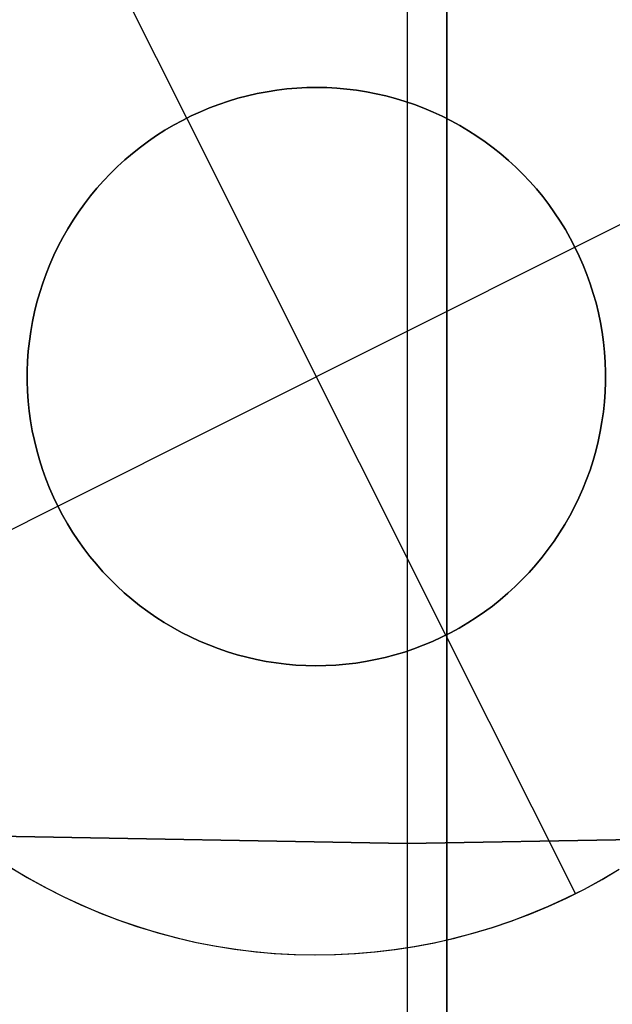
# Model space of a CAD drawing. Header units: millimetres. Extents: x 10871 to 12032, y -2698 to -1680.
# Tile 47 of 183: x 11449.71 to 11452.27, y -2105.01 to -2100.76. Entities that reach past the tile are written whole.
import ezdxf

# ---------------------------------------------------------------- set-up
doc = ezdxf.new("R2010")
doc.units = ezdxf.units.MM
doc.layers.add('1', color=7, linetype='Continuous')
doc.layers.add('color', color=7, linetype='Continuous')

msp = doc.modelspace()

# ---------------------------------------------------------------- linework, layer by layer
at = {"layer": '1', "color": 7, "true_color": 0xffffff}
for p, q in [((11451.5545, -2123.1101, 71.7042), (11451.5545, -1971.4994, 71.7042)), ((11451.5545, -1971.4994, 71.7042), (11451.5545, -2123.1101, 71.7042)), ((11451.5545, -2115.3047, 44.6532), (11451.5545, -2067.3044, 44.6532)), ((11451.5545, -2067.3044, 44.6532), (11451.5545, -2115.3047, 44.6532)), ((11451.5545, -2116.8047, 53.1532), (11451.5545, -2096.8047, 53.1532)), ((11451.5545, -2096.8047, 53.1532), (11451.5545, -2116.8047, 53.1532)), ((11451.5545, -2125.3907, 69.7042), (11451.5545, -2096.8047, 69.7042)), ((11451.5545, -2096.8047, 69.7042), (11451.5545, -2125.3907, 69.7042)), ((11451.3836, -2104.3171, 206.5665), (11449.4158, -2104.2831, 206.5665)), ((11449.4158, -2104.2831, 208.3851), (11451.3836, -2104.3171, 208.3851)), ((11449.4158, -2104.2831, 206.5665), (11451.3836, -2104.3171, 206.5665)), ((11451.3836, -2104.3171, 208.3851), (11449.4158, -2104.2831, 208.3851)), ((11451.3836, -2104.3171, 207.4758), (11449.4158, -2104.2831, 207.4758)), ((11453.3515, -2104.2831, 206.5665), (11451.3836, -2104.3171, 206.5665)), ((11451.3836, -2104.3171, 208.3851), (11453.3515, -2104.2831, 208.3851)), ((11451.3836, -2104.3171, 206.5665), (11453.3515, -2104.2831, 206.5665)), ((11453.3515, -2104.2831, 208.3851), (11451.3836, -2104.3171, 208.3851)), ((11453.3515, -2104.2831, 207.4758), (11451.3836, -2104.3171, 207.4758)), ((11451.3836, -2104.3171, 206.5665), (11451.3836, -2104.3171, 208.3851)), ((11451.3836, -2104.3171, 208.3851), (11451.3836, -2104.3171, 206.5665))]:
    msp.add_line(p, q, dxfattribs=at)
at = {"layer": 'color'}
msp.add_line((11451.3836, -1974.3048, 34.8035), (11451.3836, -2120.3048, 34.8035), dxfattribs=at)
at = {"layer": 'color', "color": 254, "true_color": 0xcad1ee}
for p, q in [((11450.4311, -2101.1818, 11.0035), (11449.8711, -2100.0642, 11.0035)), ((11450.7359, -2101.0756, 16.0035), (11450.7783, -2101.0675, 16.0035)), ((11450.7783, -2101.0675, 11.0035), (11450.7359, -2101.0756, 11.0035)), ((11450.7359, -2101.0756, 13.5035), (11450.7783, -2101.0675, 13.5035)), ((11450.7783, -2101.0675, 16.0035), (11450.821, -2101.0609, 16.0035)), ((11450.821, -2101.0609, 11.0035), (11450.7783, -2101.0675, 11.0035)), ((11450.7783, -2101.0675, 13.5035), (11450.821, -2101.0609, 13.5035)), ((11450.821, -2101.0609, 16.0035), (11450.8638, -2101.0558, 16.0035)), ((11450.8638, -2101.0558, 11.0035), (11450.821, -2101.0609, 11.0035)), ((11450.821, -2101.0609, 13.5035), (11450.8638, -2101.0558, 13.5035)), ((11450.8638, -2101.0558, 16.0035), (11450.9068, -2101.0521, 16.0035)), ((11450.9068, -2101.0521, 11.0035), (11450.8638, -2101.0558, 11.0035)), ((11450.8638, -2101.0558, 13.5035), (11450.9068, -2101.0521, 13.5035)), ((11450.9068, -2101.0521, 16.0035), (11450.9499, -2101.0499, 16.0035)), ((11450.9499, -2101.0499, 11.0035), (11450.9068, -2101.0521, 11.0035)), ((11450.9068, -2101.0521, 13.5035), (11450.9499, -2101.0499, 13.5035)), ((11450.9499, -2101.0499, 16.0035), (11450.993, -2101.0493, 16.0035)), ((11450.993, -2101.0493, 11.0035), (11450.9499, -2101.0499, 11.0035)), ((11450.9499, -2101.0499, 13.5035), (11450.993, -2101.0493, 13.5035)), ((11450.993, -2101.0493, 16.0035), (11451.0362, -2101.0501, 16.0035)), ((11451.0362, -2101.0501, 11.0035), (11450.993, -2101.0493, 11.0035)), ((11450.993, -2101.0493, 13.5035), (11451.0362, -2101.0501, 13.5035)), ((11451.0362, -2101.0501, 16.0035), (11451.0793, -2101.0524, 16.0035)), ((11451.0793, -2101.0524, 11.0035), (11451.0362, -2101.0501, 11.0035)), ((11451.0362, -2101.0501, 13.5035), (11451.0793, -2101.0524, 13.5035)), ((11451.0793, -2101.0524, 16.0035), (11451.1223, -2101.0562, 16.0035)), ((11451.1223, -2101.0562, 11.0035), (11451.0793, -2101.0524, 11.0035)), ((11451.0793, -2101.0524, 13.5035), (11451.1223, -2101.0562, 13.5035)), ((11451.1223, -2101.0562, 16.0035), (11451.1651, -2101.0614, 16.0035)), ((11451.1651, -2101.0614, 11.0035), (11451.1223, -2101.0562, 11.0035)), ((11451.1223, -2101.0562, 13.5035), (11451.1651, -2101.0614, 13.5035)), ((11451.1651, -2101.0614, 16.0035), (11451.2077, -2101.0682, 16.0035)), ((11451.2077, -2101.0682, 11.0035), (11451.1651, -2101.0614, 11.0035)), ((11451.1651, -2101.0614, 13.5035), (11451.2077, -2101.0682, 13.5035)), ((11451.2077, -2101.0682, 16.0035), (11451.2501, -2101.0764, 16.0035)), ((11451.2501, -2101.0764, 11.0035), (11451.2077, -2101.0682, 11.0035)), ((11451.2077, -2101.0682, 13.5035), (11451.2501, -2101.0764, 13.5035)), ((11450.5699, -2101.1224, 16.0035), (11450.6108, -2101.1086, 16.0035)), ((11450.6108, -2101.1086, 11.0035), (11450.5699, -2101.1224, 11.0035)), ((11450.5699, -2101.1224, 13.5035), (11450.6108, -2101.1086, 13.5035)), ((11450.6108, -2101.1086, 16.0035), (11450.6521, -2101.0961, 16.0035)), ((11450.6521, -2101.0961, 11.0035), (11450.6108, -2101.1086, 11.0035)), ((11450.6108, -2101.1086, 13.5035), (11450.6521, -2101.0961, 13.5035)), ((11450.6521, -2101.0961, 16.0035), (11450.6938, -2101.0851, 16.0035)), ((11450.6938, -2101.0851, 11.0035), (11450.6521, -2101.0961, 11.0035)), ((11450.6521, -2101.0961, 13.5035), (11450.6938, -2101.0851, 13.5035)), ((11450.6938, -2101.0851, 16.0035), (11450.7359, -2101.0756, 16.0035)), ((11450.7359, -2101.0756, 11.0035), (11450.6938, -2101.0851, 11.0035)), ((11450.6938, -2101.0851, 13.5035), (11450.7359, -2101.0756, 13.5035)), ((11451.2501, -2101.0764, 16.0035), (11451.2921, -2101.086, 16.0035)), ((11451.2921, -2101.086, 11.0035), (11451.2501, -2101.0764, 11.0035)), ((11451.2501, -2101.0764, 13.5035), (11451.2921, -2101.086, 13.5035)), ((11451.2921, -2101.086, 16.0035), (11451.3338, -2101.0971, 16.0035)), ((11451.3338, -2101.0971, 11.0035), (11451.2921, -2101.086, 11.0035)), ((11451.2921, -2101.086, 13.5035), (11451.3338, -2101.0971, 13.5035)), ((11451.3338, -2101.0971, 16.0035), (11451.3751, -2101.1097, 16.0035)), ((11451.3751, -2101.1097, 11.0035), (11451.3338, -2101.0971, 11.0035)), ((11451.3338, -2101.0971, 13.5035), (11451.3751, -2101.1097, 13.5035)), ((11451.3751, -2101.1097, 16.0035), (11451.4159, -2101.1236, 16.0035)), ((11451.4159, -2101.1236, 11.0035), (11451.3751, -2101.1097, 11.0035)), ((11451.3751, -2101.1097, 13.5035), (11451.4159, -2101.1236, 13.5035)), ((11450.4505, -2101.1722, 16.0035), (11450.4897, -2101.1543, 16.0035)), ((11450.4897, -2101.1543, 11.0035), (11450.4505, -2101.1722, 11.0035)), ((11450.4505, -2101.1722, 13.5035), (11450.4897, -2101.1543, 13.5035)), ((11450.4897, -2101.1543, 16.0035), (11450.5295, -2101.1376, 16.0035)), ((11450.5295, -2101.1376, 11.0035), (11450.4897, -2101.1543, 11.0035)), ((11450.4897, -2101.1543, 13.5035), (11450.5295, -2101.1376, 13.5035)), ((11450.5295, -2101.1376, 16.0035), (11450.5699, -2101.1224, 16.0035)), ((11450.5699, -2101.1224, 11.0035), (11450.5295, -2101.1376, 11.0035)), ((11450.5295, -2101.1376, 13.5035), (11450.5699, -2101.1224, 13.5035)), ((11451.4159, -2101.1236, 16.0035), (11451.4563, -2101.139, 16.0035)), ((11451.4563, -2101.139, 11.0035), (11451.4159, -2101.1236, 11.0035)), ((11451.4159, -2101.1236, 13.5035), (11451.4563, -2101.139, 13.5035)), ((11451.4563, -2101.139, 16.0035), (11451.496, -2101.1557, 16.0035)), ((11451.496, -2101.1557, 11.0035), (11451.4563, -2101.139, 11.0035)), ((11451.4563, -2101.139, 13.5035), (11451.496, -2101.1557, 13.5035)), ((11450.374, -2101.2122, 16.0035), (11450.4119, -2101.1916, 16.0035)), ((11450.4119, -2101.1916, 11.0035), (11450.374, -2101.2122, 11.0035)), ((11450.374, -2101.2122, 13.5035), (11450.4119, -2101.1916, 13.5035)), ((11450.4119, -2101.1916, 16.0035), (11450.4505, -2101.1722, 16.0035)), ((11450.4505, -2101.1722, 11.0035), (11450.4119, -2101.1916, 11.0035)), ((11450.4119, -2101.1916, 13.5035), (11450.4505, -2101.1722, 13.5035)), ((11450.4311, -2101.1818, 16.0035), (11450.4311, -2101.1818, 11.0035)), ((11451.5512, -2103.4168, 16.0035), (11450.4311, -2101.1818, 16.0035)), ((11451.496, -2101.1557, 16.0035), (11451.5352, -2101.1739, 16.0035)), ((11451.5352, -2101.1739, 11.0035), (11451.496, -2101.1557, 11.0035)), ((11451.496, -2101.1557, 13.5035), (11451.5352, -2101.1739, 13.5035)), ((11451.5352, -2101.1739, 16.0035), (11451.5737, -2101.1933, 16.0035)), ((11451.5737, -2101.1933, 11.0035), (11451.5352, -2101.1739, 11.0035)), ((11451.5352, -2101.1739, 13.5035), (11451.5737, -2101.1933, 13.5035)), ((11451.5737, -2101.1933, 16.0035), (11451.6116, -2101.2141, 16.0035)), ((11451.6116, -2101.2141, 11.0035), (11451.5737, -2101.1933, 11.0035)), ((11451.5737, -2101.1933, 13.5035), (11451.6116, -2101.2141, 13.5035)), ((11452.1087, -2101.7392, 11.0035), (11453.2262, -2101.1791, 11.0035)), ((11450.3005, -2101.2574, 16.0035), (11450.3369, -2101.2342, 16.0035)), ((11450.3369, -2101.2342, 11.0035), (11450.3005, -2101.2574, 11.0035)), ((11450.3005, -2101.2574, 13.5035), (11450.3369, -2101.2342, 13.5035)), ((11450.3369, -2101.2342, 16.0035), (11450.374, -2101.2122, 16.0035)), ((11450.374, -2101.2122, 11.0035), (11450.3369, -2101.2342, 11.0035)), ((11450.3369, -2101.2342, 13.5035), (11450.374, -2101.2122, 13.5035)), ((11451.6116, -2101.2141, 16.0035), (11451.6486, -2101.2361, 16.0035)), ((11451.6486, -2101.2361, 11.0035), (11451.6116, -2101.2141, 11.0035)), ((11451.6116, -2101.2141, 13.5035), (11451.6486, -2101.2361, 13.5035)), ((11451.6486, -2101.2361, 16.0035), (11451.6849, -2101.2595, 16.0035)), ((11451.6849, -2101.2595, 11.0035), (11451.6486, -2101.2361, 11.0035)), ((11451.6486, -2101.2361, 13.5035), (11451.6849, -2101.2595, 13.5035)), ((11450.2303, -2101.3075, 16.0035), (11450.265, -2101.2819, 16.0035)), ((11450.265, -2101.2819, 11.0035), (11450.2303, -2101.3075, 11.0035)), ((11450.2303, -2101.3075, 13.5035), (11450.265, -2101.2819, 13.5035)), ((11450.265, -2101.2819, 16.0035), (11450.3005, -2101.2574, 16.0035)), ((11450.3005, -2101.2574, 11.0035), (11450.265, -2101.2819, 11.0035)), ((11450.265, -2101.2819, 13.5035), (11450.3005, -2101.2574, 13.5035)), ((11451.6849, -2101.2595, 16.0035), (11451.7204, -2101.284, 16.0035)), ((11451.7204, -2101.284, 11.0035), (11451.6849, -2101.2595, 11.0035)), ((11451.6849, -2101.2595, 13.5035), (11451.7204, -2101.284, 13.5035)), ((11450.1965, -2101.3344, 16.0035), (11450.2303, -2101.3075, 16.0035)), ((11450.2303, -2101.3075, 11.0035), (11450.1965, -2101.3344, 11.0035)), ((11450.1965, -2101.3344, 13.5035), (11450.2303, -2101.3075, 13.5035)), ((11451.7204, -2101.284, 16.0035), (11451.755, -2101.3098, 16.0035)), ((11451.755, -2101.3098, 11.0035), (11451.7204, -2101.284, 11.0035)), ((11451.7204, -2101.284, 13.5035), (11451.755, -2101.3098, 13.5035)), ((11451.755, -2101.3098, 16.0035), (11451.7887, -2101.3368, 16.0035)), ((11451.7887, -2101.3368, 11.0035), (11451.755, -2101.3098, 11.0035)), ((11451.755, -2101.3098, 13.5035), (11451.7887, -2101.3368, 13.5035)), ((11450.1318, -2101.3915, 16.0035), (11450.1637, -2101.3624, 16.0035)), ((11450.1637, -2101.3624, 11.0035), (11450.1318, -2101.3915, 11.0035)), ((11450.1318, -2101.3915, 13.5035), (11450.1637, -2101.3624, 13.5035)), ((11450.1637, -2101.3624, 16.0035), (11450.1965, -2101.3344, 16.0035)), ((11450.1965, -2101.3344, 11.0035), (11450.1637, -2101.3624, 11.0035)), ((11450.1637, -2101.3624, 13.5035), (11450.1965, -2101.3344, 13.5035)), ((11451.7887, -2101.3368, 16.0035), (11451.8215, -2101.3649, 16.0035)), ((11451.8215, -2101.3649, 11.0035), (11451.7887, -2101.3368, 11.0035)), ((11451.7887, -2101.3368, 13.5035), (11451.8215, -2101.3649, 13.5035)), ((11451.8215, -2101.3649, 16.0035), (11451.8532, -2101.3941, 16.0035)), ((11451.8532, -2101.3941, 11.0035), (11451.8215, -2101.3649, 11.0035)), ((11451.8215, -2101.3649, 13.5035), (11451.8532, -2101.3941, 13.5035)), ((11450.101, -2101.4217, 16.0035), (11450.1318, -2101.3915, 16.0035)), ((11450.1318, -2101.3915, 11.0035), (11450.101, -2101.4217, 11.0035)), ((11450.101, -2101.4217, 13.5035), (11450.1318, -2101.3915, 13.5035)), ((11451.8532, -2101.3941, 16.0035), (11451.884, -2101.4244, 16.0035)), ((11451.884, -2101.4244, 11.0035), (11451.8532, -2101.3941, 11.0035)), ((11451.8532, -2101.3941, 13.5035), (11451.884, -2101.4244, 13.5035)), ((11450.0426, -2101.4852, 16.0035), (11450.0712, -2101.453, 16.0035)), ((11450.0712, -2101.453, 11.0035), (11450.0426, -2101.4852, 11.0035)), ((11450.0426, -2101.4852, 13.5035), (11450.0712, -2101.453, 13.5035)), ((11450.0712, -2101.453, 16.0035), (11450.101, -2101.4217, 16.0035)), ((11450.101, -2101.4217, 11.0035), (11450.0712, -2101.453, 11.0035)), ((11450.0712, -2101.453, 13.5035), (11450.101, -2101.4217, 13.5035)), ((11451.884, -2101.4244, 16.0035), (11451.9136, -2101.4557, 16.0035)), ((11451.9136, -2101.4557, 11.0035), (11451.884, -2101.4244, 11.0035)), ((11451.884, -2101.4244, 13.5035), (11451.9136, -2101.4557, 13.5035)), ((11450.0151, -2101.5185, 16.0035), (11450.0426, -2101.4852, 16.0035)), ((11450.0426, -2101.4852, 11.0035), (11450.0151, -2101.5185, 11.0035)), ((11450.0151, -2101.5185, 13.5035), (11450.0426, -2101.4852, 13.5035)), ((11451.9136, -2101.4557, 16.0035), (11451.9422, -2101.488, 16.0035)), ((11451.9422, -2101.488, 11.0035), (11451.9136, -2101.4557, 11.0035)), ((11451.9136, -2101.4557, 13.5035), (11451.9422, -2101.488, 13.5035)), ((11451.9422, -2101.488, 16.0035), (11451.9696, -2101.5213, 16.0035)), ((11451.9696, -2101.5213, 11.0035), (11451.9422, -2101.488, 11.0035)), ((11451.9422, -2101.488, 13.5035), (11451.9696, -2101.5213, 13.5035)), ((11449.9887, -2101.5526, 16.0035), (11450.0151, -2101.5185, 16.0035)), ((11450.0151, -2101.5185, 11.0035), (11449.9887, -2101.5526, 11.0035)), ((11449.9887, -2101.5526, 13.5035), (11450.0151, -2101.5185, 13.5035)), ((11451.9696, -2101.5213, 16.0035), (11451.9959, -2101.5556, 16.0035)), ((11451.9959, -2101.5556, 11.0035), (11451.9696, -2101.5213, 11.0035)), ((11451.9696, -2101.5213, 13.5035), (11451.9959, -2101.5556, 13.5035)), ((11449.9635, -2101.5877, 16.0035), (11449.9887, -2101.5526, 16.0035)), ((11449.9887, -2101.5526, 11.0035), (11449.9635, -2101.5877, 11.0035)), ((11449.9635, -2101.5877, 13.5035), (11449.9887, -2101.5526, 13.5035)), ((11451.9959, -2101.5556, 16.0035), (11452.021, -2101.5907, 16.0035)), ((11452.021, -2101.5907, 11.0035), (11451.9959, -2101.5556, 11.0035)), ((11451.9959, -2101.5556, 13.5035), (11452.021, -2101.5907, 13.5035)), ((11449.9169, -2101.6603, 16.0035), (11449.9396, -2101.6236, 16.0035)), ((11449.9396, -2101.6236, 11.0035), (11449.9169, -2101.6603, 11.0035)), ((11449.9169, -2101.6603, 13.5035), (11449.9396, -2101.6236, 13.5035)), ((11449.9396, -2101.6236, 16.0035), (11449.9635, -2101.5877, 16.0035)), ((11449.9635, -2101.5877, 11.0035), (11449.9396, -2101.6236, 11.0035)), ((11449.9396, -2101.6236, 13.5035), (11449.9635, -2101.5877, 13.5035)), ((11452.021, -2101.5907, 16.0035), (11452.0448, -2101.6267, 16.0035)), ((11452.0448, -2101.6267, 11.0035), (11452.021, -2101.5907, 11.0035)), ((11452.021, -2101.5907, 13.5035), (11452.0448, -2101.6267, 13.5035)), ((11449.8954, -2101.6977, 16.0035), (11449.9169, -2101.6603, 16.0035)), ((11449.9169, -2101.6603, 11.0035), (11449.8954, -2101.6977, 11.0035)), ((11449.8954, -2101.6977, 13.5035), (11449.9169, -2101.6603, 13.5035)), ((11452.0448, -2101.6267, 16.0035), (11452.0674, -2101.6634, 16.0035)), ((11452.0674, -2101.6634, 11.0035), (11452.0448, -2101.6267, 11.0035)), ((11452.0448, -2101.6267, 13.5035), (11452.0674, -2101.6634, 13.5035)), ((11452.0674, -2101.6634, 16.0035), (11452.0887, -2101.701, 16.0035)), ((11452.0887, -2101.701, 11.0035), (11452.0674, -2101.6634, 11.0035)), ((11452.0674, -2101.6634, 13.5035), (11452.0887, -2101.701, 13.5035)), ((11449.8753, -2101.7359, 16.0035), (11449.8954, -2101.6977, 16.0035)), ((11449.8954, -2101.6977, 11.0035), (11449.8753, -2101.7359, 11.0035)), ((11449.8753, -2101.7359, 13.5035), (11449.8954, -2101.6977, 13.5035)), ((11452.0887, -2101.701, 16.0035), (11452.1087, -2101.7392, 16.0035)), ((11452.1087, -2101.7392, 11.0035), (11452.0887, -2101.701, 11.0035)), ((11452.0887, -2101.701, 13.5035), (11452.1087, -2101.7392, 13.5035)), ((11449.8566, -2101.7747, 16.0035), (11449.8753, -2101.7359, 16.0035)), ((11449.8753, -2101.7359, 11.0035), (11449.8566, -2101.7747, 11.0035)), ((11449.8566, -2101.7747, 13.5035), (11449.8753, -2101.7359, 13.5035)), ((11449.8737, -2102.8593, 16.0035), (11452.1087, -2101.7392, 16.0035)), ((11452.1087, -2101.7392, 16.0035), (11452.1274, -2101.7781, 16.0035)), ((11452.1087, -2101.7392, 11.0035), (11452.1087, -2101.7392, 16.0035)), ((11452.1274, -2101.7781, 11.0035), (11452.1087, -2101.7392, 11.0035)), ((11452.1087, -2101.7392, 13.5035), (11452.1274, -2101.7781, 13.5035)), ((11449.8391, -2101.8142, 16.0035), (11449.8566, -2101.7747, 16.0035)), ((11449.8566, -2101.7747, 11.0035), (11449.8391, -2101.8142, 11.0035)), ((11449.8391, -2101.8142, 13.5035), (11449.8566, -2101.7747, 13.5035)), ((11452.1274, -2101.7781, 16.0035), (11452.1447, -2101.8176, 16.0035)), ((11452.1447, -2101.8176, 11.0035), (11452.1274, -2101.7781, 11.0035)), ((11452.1274, -2101.7781, 13.5035), (11452.1447, -2101.8176, 13.5035)), ((11449.8231, -2101.8543, 16.0035), (11449.8391, -2101.8142, 16.0035)), ((11449.8391, -2101.8142, 11.0035), (11449.8231, -2101.8543, 11.0035)), ((11449.8231, -2101.8543, 13.5035), (11449.8391, -2101.8142, 13.5035)), ((11452.1447, -2101.8176, 16.0035), (11452.1606, -2101.8577, 16.0035)), ((11452.1606, -2101.8577, 11.0035), (11452.1447, -2101.8176, 11.0035)), ((11452.1447, -2101.8176, 13.5035), (11452.1606, -2101.8577, 13.5035)), ((11449.8084, -2101.8949, 16.0035), (11449.8231, -2101.8543, 16.0035)), ((11449.8231, -2101.8543, 11.0035), (11449.8084, -2101.8949, 11.0035)), ((11449.8084, -2101.8949, 13.5035), (11449.8231, -2101.8543, 13.5035)), ((11452.1606, -2101.8577, 16.0035), (11452.1752, -2101.8984, 16.0035)), ((11452.1752, -2101.8984, 11.0035), (11452.1606, -2101.8577, 11.0035)), ((11452.1606, -2101.8577, 13.5035), (11452.1752, -2101.8984, 13.5035)), ((11449.7952, -2101.9359, 16.0035), (11449.8084, -2101.8949, 16.0035)), ((11449.8084, -2101.8949, 11.0035), (11449.7952, -2101.9359, 11.0035)), ((11449.7952, -2101.9359, 13.5035), (11449.8084, -2101.8949, 13.5035)), ((11452.1752, -2101.8984, 16.0035), (11452.1883, -2101.9395, 16.0035)), ((11452.1883, -2101.9395, 11.0035), (11452.1752, -2101.8984, 11.0035)), ((11452.1752, -2101.8984, 13.5035), (11452.1883, -2101.9395, 13.5035)), ((11449.7833, -2101.9774, 16.0035), (11449.7952, -2101.9359, 16.0035)), ((11449.7952, -2101.9359, 11.0035), (11449.7833, -2101.9774, 11.0035)), ((11449.7833, -2101.9774, 13.5035), (11449.7952, -2101.9359, 13.5035)), ((11452.1883, -2101.9395, 16.0035), (11452.2, -2101.981, 16.0035)), ((11452.2, -2101.981, 11.0035), (11452.1883, -2101.9395, 11.0035)), ((11452.1883, -2101.9395, 13.5035), (11452.2, -2101.981, 13.5035)), ((11449.7729, -2102.0193, 16.0035), (11449.7833, -2101.9774, 16.0035)), ((11449.7833, -2101.9774, 11.0035), (11449.7729, -2102.0193, 11.0035)), ((11449.7729, -2102.0193, 13.5035), (11449.7833, -2101.9774, 13.5035)), ((11452.2, -2101.981, 16.0035), (11452.2103, -2102.0229, 16.0035)), ((11452.2103, -2102.0229, 11.0035), (11452.2, -2101.981, 11.0035)), ((11452.2, -2101.981, 13.5035), (11452.2103, -2102.0229, 13.5035)), ((11449.764, -2102.0615, 16.0035), (11449.7729, -2102.0193, 16.0035)), ((11449.7729, -2102.0193, 11.0035), (11449.764, -2102.0615, 11.0035)), ((11449.764, -2102.0615, 13.5035), (11449.7729, -2102.0193, 13.5035)), ((11452.2103, -2102.0229, 16.0035), (11452.2191, -2102.0652, 16.0035)), ((11452.2191, -2102.0652, 11.0035), (11452.2103, -2102.0229, 11.0035)), ((11452.2103, -2102.0229, 13.5035), (11452.2191, -2102.0652, 13.5035)), ((11449.7565, -2102.104, 16.0035), (11449.764, -2102.0615, 16.0035)), ((11449.764, -2102.0615, 11.0035), (11449.7565, -2102.104, 11.0035)), ((11449.7565, -2102.104, 13.5035), (11449.764, -2102.0615, 13.5035)), ((11452.2191, -2102.0652, 16.0035), (11452.2264, -2102.1077, 16.0035)), ((11452.2264, -2102.1077, 11.0035), (11452.2191, -2102.0652, 11.0035)), ((11452.2191, -2102.0652, 13.5035), (11452.2264, -2102.1077, 13.5035)), ((11449.7505, -2102.1468, 16.0035), (11449.7565, -2102.104, 16.0035)), ((11449.7565, -2102.104, 11.0035), (11449.7505, -2102.1468, 11.0035)), ((11449.7505, -2102.1468, 13.5035), (11449.7565, -2102.104, 13.5035)), ((11452.2264, -2102.1077, 16.0035), (11452.2323, -2102.1504, 16.0035)), ((11452.2323, -2102.1504, 11.0035), (11452.2264, -2102.1077, 11.0035)), ((11452.2264, -2102.1077, 13.5035), (11452.2323, -2102.1504, 13.5035)), ((11449.746, -2102.1897, 16.0035), (11449.7505, -2102.1468, 16.0035)), ((11449.7505, -2102.1468, 11.0035), (11449.746, -2102.1897, 11.0035)), ((11449.746, -2102.1897, 13.5035), (11449.7505, -2102.1468, 13.5035)), ((11452.2323, -2102.1504, 16.0035), (11452.2367, -2102.1934, 16.0035)), ((11452.2367, -2102.1934, 11.0035), (11452.2323, -2102.1504, 11.0035)), ((11452.2323, -2102.1504, 13.5035), (11452.2367, -2102.1934, 13.5035)), ((11449.743, -2102.2327, 16.0035), (11449.746, -2102.1897, 16.0035)), ((11449.746, -2102.1897, 11.0035), (11449.743, -2102.2327, 11.0035)), ((11449.743, -2102.2327, 13.5035), (11449.746, -2102.1897, 13.5035)), ((11452.2367, -2102.1934, 16.0035), (11452.2396, -2102.2364, 16.0035)), ((11452.2396, -2102.2364, 11.0035), (11452.2367, -2102.1934, 11.0035)), ((11452.2367, -2102.1934, 13.5035), (11452.2396, -2102.2364, 13.5035)), ((11449.7414, -2102.2758, 16.0035), (11449.743, -2102.2327, 16.0035)), ((11449.743, -2102.2327, 11.0035), (11449.7414, -2102.2758, 11.0035)), ((11449.7414, -2102.2758, 13.5035), (11449.743, -2102.2327, 13.5035)), ((11452.2396, -2102.2364, 16.0035), (11452.241, -2102.2795, 16.0035)), ((11452.241, -2102.2795, 11.0035), (11452.2396, -2102.2364, 11.0035)), ((11452.2396, -2102.2364, 13.5035), (11452.241, -2102.2795, 13.5035)), ((11449.7413, -2102.319, 16.0035), (11449.7414, -2102.2758, 16.0035)), ((11449.7414, -2102.2758, 11.0035), (11449.7413, -2102.319, 11.0035)), ((11449.7413, -2102.319, 13.5035), (11449.7414, -2102.2758, 13.5035)), ((11452.241, -2102.2795, 16.0035), (11452.241, -2102.3227, 16.0035)), ((11452.241, -2102.3227, 11.0035), (11452.241, -2102.2795, 11.0035)), ((11452.241, -2102.2795, 13.5035), (11452.241, -2102.3227, 13.5035)), ((11449.7428, -2102.3621, 16.0035), (11449.7413, -2102.319, 16.0035)), ((11449.7413, -2102.319, 11.0035), (11449.7428, -2102.3621, 11.0035)), ((11449.7428, -2102.3621, 13.5035), (11449.7413, -2102.319, 13.5035)), ((11452.241, -2102.3227, 16.0035), (11452.2394, -2102.3658, 16.0035)), ((11452.2394, -2102.3658, 11.0035), (11452.241, -2102.3227, 11.0035)), ((11452.241, -2102.3227, 13.5035), (11452.2394, -2102.3658, 13.5035)), ((11449.7457, -2102.4052, 16.0035), (11449.7428, -2102.3621, 16.0035)), ((11449.7428, -2102.3621, 11.0035), (11449.7457, -2102.4052, 11.0035)), ((11449.7457, -2102.4052, 13.5035), (11449.7428, -2102.3621, 13.5035)), ((11452.2394, -2102.3658, 16.0035), (11452.2364, -2102.4089, 16.0035)), ((11452.2364, -2102.4089, 11.0035), (11452.2394, -2102.3658, 11.0035)), ((11452.2394, -2102.3658, 13.5035), (11452.2364, -2102.4089, 13.5035)), ((11449.7501, -2102.4481, 16.0035), (11449.7457, -2102.4052, 16.0035)), ((11449.7457, -2102.4052, 11.0035), (11449.7501, -2102.4481, 11.0035)), ((11449.7501, -2102.4481, 13.5035), (11449.7457, -2102.4052, 13.5035)), ((11452.2364, -2102.4089, 16.0035), (11452.2318, -2102.4518, 16.0035)), ((11452.2318, -2102.4518, 11.0035), (11452.2364, -2102.4089, 11.0035)), ((11452.2364, -2102.4089, 13.5035), (11452.2318, -2102.4518, 13.5035)), ((11449.756, -2102.4908, 16.0035), (11449.7501, -2102.4481, 16.0035)), ((11449.7501, -2102.4481, 11.0035), (11449.756, -2102.4908, 11.0035)), ((11449.756, -2102.4908, 13.5035), (11449.7501, -2102.4481, 13.5035)), ((11452.2318, -2102.4518, 16.0035), (11452.2258, -2102.4945, 16.0035)), ((11452.2258, -2102.4945, 11.0035), (11452.2318, -2102.4518, 11.0035)), ((11452.2318, -2102.4518, 13.5035), (11452.2258, -2102.4945, 13.5035)), ((11449.7633, -2102.5334, 16.0035), (11449.756, -2102.4908, 16.0035)), ((11449.756, -2102.4908, 11.0035), (11449.7633, -2102.5334, 11.0035)), ((11449.7633, -2102.5334, 13.5035), (11449.756, -2102.4908, 13.5035)), ((11452.2258, -2102.4945, 16.0035), (11452.2184, -2102.537, 16.0035)), ((11452.2184, -2102.537, 11.0035), (11452.2258, -2102.4945, 11.0035)), ((11452.2258, -2102.4945, 13.5035), (11452.2184, -2102.537, 13.5035)), ((11449.7721, -2102.5756, 16.0035), (11449.7633, -2102.5334, 16.0035)), ((11449.7633, -2102.5334, 11.0035), (11449.7721, -2102.5756, 11.0035)), ((11449.7721, -2102.5756, 13.5035), (11449.7633, -2102.5334, 13.5035)), ((11452.2184, -2102.537, 16.0035), (11452.2094, -2102.5792, 16.0035)), ((11452.2094, -2102.5792, 11.0035), (11452.2184, -2102.537, 11.0035)), ((11452.2184, -2102.537, 13.5035), (11452.2094, -2102.5792, 13.5035)), ((11449.7824, -2102.6175, 16.0035), (11449.7721, -2102.5756, 16.0035)), ((11449.7721, -2102.5756, 11.0035), (11449.7824, -2102.6175, 11.0035)), ((11449.7824, -2102.6175, 13.5035), (11449.7721, -2102.5756, 13.5035)), ((11452.2094, -2102.5792, 16.0035), (11452.199, -2102.6211, 16.0035)), ((11452.199, -2102.6211, 11.0035), (11452.2094, -2102.5792, 11.0035)), ((11452.2094, -2102.5792, 13.5035), (11452.199, -2102.6211, 13.5035)), ((11449.7941, -2102.6591, 16.0035), (11449.7824, -2102.6175, 16.0035)), ((11449.7824, -2102.6175, 11.0035), (11449.7941, -2102.6591, 11.0035)), ((11449.7941, -2102.6591, 13.5035), (11449.7824, -2102.6175, 13.5035)), ((11452.199, -2102.6211, 16.0035), (11452.1872, -2102.6626, 16.0035)), ((11452.1872, -2102.6626, 11.0035), (11452.199, -2102.6211, 11.0035)), ((11452.199, -2102.6211, 13.5035), (11452.1872, -2102.6626, 13.5035)), ((11449.8072, -2102.7002, 16.0035), (11449.7941, -2102.6591, 16.0035)), ((11449.7941, -2102.6591, 11.0035), (11449.8072, -2102.7002, 11.0035)), ((11449.8072, -2102.7002, 13.5035), (11449.7941, -2102.6591, 13.5035)), ((11452.1872, -2102.6626, 16.0035), (11452.174, -2102.7037, 16.0035)), ((11452.174, -2102.7037, 11.0035), (11452.1872, -2102.6626, 11.0035)), ((11452.1872, -2102.6626, 13.5035), (11452.174, -2102.7037, 13.5035)), ((11449.8218, -2102.7408, 16.0035), (11449.8072, -2102.7002, 16.0035)), ((11449.8072, -2102.7002, 11.0035), (11449.8218, -2102.7408, 11.0035)), ((11449.8218, -2102.7408, 13.5035), (11449.8072, -2102.7002, 13.5035)), ((11452.174, -2102.7037, 16.0035), (11452.1593, -2102.7443, 16.0035)), ((11452.1593, -2102.7443, 11.0035), (11452.174, -2102.7037, 11.0035)), ((11452.174, -2102.7037, 13.5035), (11452.1593, -2102.7443, 13.5035)), ((11449.8377, -2102.7809, 16.0035), (11449.8218, -2102.7408, 16.0035)), ((11449.8218, -2102.7408, 11.0035), (11449.8377, -2102.7809, 11.0035)), ((11449.8377, -2102.7809, 13.5035), (11449.8218, -2102.7408, 13.5035)), ((11452.1593, -2102.7443, 16.0035), (11452.1432, -2102.7843, 16.0035)), ((11452.1432, -2102.7843, 11.0035), (11452.1593, -2102.7443, 11.0035)), ((11452.1593, -2102.7443, 13.5035), (11452.1432, -2102.7843, 13.5035)), ((11449.855, -2102.8204, 16.0035), (11449.8377, -2102.7809, 16.0035)), ((11449.8377, -2102.7809, 11.0035), (11449.855, -2102.8204, 11.0035)), ((11449.855, -2102.8204, 13.5035), (11449.8377, -2102.7809, 13.5035)), ((11452.1432, -2102.7843, 16.0035), (11452.1258, -2102.8238, 16.0035)), ((11452.1258, -2102.8238, 11.0035), (11452.1432, -2102.7843, 11.0035)), ((11452.1432, -2102.7843, 13.5035), (11452.1258, -2102.8238, 13.5035)), ((11449.8737, -2102.8593, 16.0035), (11449.855, -2102.8204, 16.0035)), ((11449.855, -2102.8204, 11.0035), (11449.8737, -2102.8593, 11.0035)), ((11449.8737, -2102.8593, 13.5035), (11449.855, -2102.8204, 13.5035)), ((11452.1258, -2102.8238, 16.0035), (11452.107, -2102.8626, 16.0035)), ((11452.107, -2102.8626, 11.0035), (11452.1258, -2102.8238, 11.0035)), ((11452.1258, -2102.8238, 13.5035), (11452.107, -2102.8626, 13.5035)), ((11448.7562, -2103.4194, 11.0035), (11449.8737, -2102.8593, 11.0035)), ((11449.8937, -2102.8976, 16.0035), (11449.8737, -2102.8593, 16.0035)), ((11449.8737, -2102.8593, 11.0035), (11449.8937, -2102.8976, 11.0035)), ((11449.8737, -2102.8593, 16.0035), (11449.8737, -2102.8593, 11.0035)), ((11449.8937, -2102.8976, 13.5035), (11449.8737, -2102.8593, 13.5035)), ((11449.915, -2102.9351, 16.0035), (11449.8937, -2102.8976, 16.0035)), ((11449.8937, -2102.8976, 11.0035), (11449.915, -2102.9351, 11.0035)), ((11449.915, -2102.9351, 13.5035), (11449.8937, -2102.8976, 13.5035)), ((11452.0869, -2102.9008, 16.0035), (11452.0655, -2102.9383, 16.0035)), ((11452.0655, -2102.9383, 11.0035), (11452.0869, -2102.9008, 11.0035)), ((11452.0869, -2102.9008, 13.5035), (11452.0655, -2102.9383, 13.5035)), ((11452.107, -2102.8626, 16.0035), (11452.0869, -2102.9008, 16.0035)), ((11452.0869, -2102.9008, 11.0035), (11452.107, -2102.8626, 11.0035)), ((11452.107, -2102.8626, 13.5035), (11452.0869, -2102.9008, 13.5035)), ((11449.9376, -2102.9719, 16.0035), (11449.915, -2102.9351, 16.0035)), ((11449.915, -2102.9351, 11.0035), (11449.9376, -2102.9719, 11.0035)), ((11449.9376, -2102.9719, 13.5035), (11449.915, -2102.9351, 13.5035)), ((11452.0655, -2102.9383, 16.0035), (11452.0428, -2102.975, 16.0035)), ((11452.0428, -2102.975, 11.0035), (11452.0655, -2102.9383, 11.0035)), ((11452.0655, -2102.9383, 13.5035), (11452.0428, -2102.975, 13.5035)), ((11449.9614, -2103.0078, 16.0035), (11449.9376, -2102.9719, 16.0035)), ((11449.9376, -2102.9719, 11.0035), (11449.9614, -2103.0078, 11.0035)), ((11449.9614, -2103.0078, 13.5035), (11449.9376, -2102.9719, 13.5035)), ((11452.0428, -2102.975, 16.0035), (11452.0189, -2103.0109, 16.0035)), ((11452.0189, -2103.0109, 11.0035), (11452.0428, -2102.975, 11.0035)), ((11452.0428, -2102.975, 13.5035), (11452.0189, -2103.0109, 13.5035)), ((11449.9865, -2103.0429, 16.0035), (11449.9614, -2103.0078, 16.0035)), ((11449.9614, -2103.0078, 11.0035), (11449.9865, -2103.0429, 11.0035)), ((11449.9865, -2103.0429, 13.5035), (11449.9614, -2103.0078, 13.5035)), ((11452.0189, -2103.0109, 16.0035), (11451.9937, -2103.0459, 16.0035)), ((11451.9937, -2103.0459, 11.0035), (11452.0189, -2103.0109, 11.0035)), ((11452.0189, -2103.0109, 13.5035), (11451.9937, -2103.0459, 13.5035)), ((11450.0127, -2103.0772, 16.0035), (11449.9865, -2103.0429, 16.0035)), ((11449.9865, -2103.0429, 11.0035), (11450.0127, -2103.0772, 11.0035)), ((11450.0127, -2103.0772, 13.5035), (11449.9865, -2103.0429, 13.5035)), ((11451.9937, -2103.0459, 16.0035), (11451.9673, -2103.0801, 16.0035)), ((11451.9673, -2103.0801, 11.0035), (11451.9937, -2103.0459, 11.0035)), ((11451.9937, -2103.0459, 13.5035), (11451.9673, -2103.0801, 13.5035)), ((11450.0402, -2103.1105, 16.0035), (11450.0127, -2103.0772, 16.0035)), ((11450.0127, -2103.0772, 11.0035), (11450.0402, -2103.1105, 11.0035)), ((11450.0402, -2103.1105, 13.5035), (11450.0127, -2103.0772, 13.5035)), ((11450.0687, -2103.1428, 16.0035), (11450.0402, -2103.1105, 16.0035)), ((11450.0402, -2103.1105, 11.0035), (11450.0687, -2103.1428, 11.0035)), ((11450.0687, -2103.1428, 13.5035), (11450.0402, -2103.1105, 13.5035)), ((11451.9398, -2103.1133, 16.0035), (11451.9111, -2103.1456, 16.0035)), ((11451.9111, -2103.1456, 11.0035), (11451.9398, -2103.1133, 11.0035)), ((11451.9398, -2103.1133, 13.5035), (11451.9111, -2103.1456, 13.5035)), ((11451.9673, -2103.0801, 16.0035), (11451.9398, -2103.1133, 16.0035)), ((11451.9398, -2103.1133, 11.0035), (11451.9673, -2103.0801, 11.0035)), ((11451.9673, -2103.0801, 13.5035), (11451.9398, -2103.1133, 13.5035)), ((11450.0984, -2103.1742, 16.0035), (11450.0687, -2103.1428, 16.0035)), ((11450.0687, -2103.1428, 11.0035), (11450.0984, -2103.1742, 11.0035)), ((11450.0984, -2103.1742, 13.5035), (11450.0687, -2103.1428, 13.5035)), ((11451.9111, -2103.1456, 16.0035), (11451.8814, -2103.1768, 16.0035)), ((11451.8814, -2103.1768, 11.0035), (11451.9111, -2103.1456, 11.0035)), ((11451.9111, -2103.1456, 13.5035), (11451.8814, -2103.1768, 13.5035)), ((11450.1291, -2103.2045, 16.0035), (11450.0984, -2103.1742, 16.0035)), ((11450.0984, -2103.1742, 11.0035), (11450.1291, -2103.2045, 11.0035)), ((11450.1291, -2103.2045, 13.5035), (11450.0984, -2103.1742, 13.5035)), ((11451.8814, -2103.1768, 16.0035), (11451.8505, -2103.207, 16.0035)), ((11451.8505, -2103.207, 11.0035), (11451.8814, -2103.1768, 11.0035)), ((11451.8814, -2103.1768, 13.5035), (11451.8505, -2103.207, 13.5035)), ((11450.1609, -2103.2337, 16.0035), (11450.1291, -2103.2045, 16.0035)), ((11450.1291, -2103.2045, 11.0035), (11450.1609, -2103.2337, 11.0035)), ((11450.1609, -2103.2337, 13.5035), (11450.1291, -2103.2045, 13.5035)), ((11450.1936, -2103.2618, 16.0035), (11450.1609, -2103.2337, 16.0035)), ((11450.1609, -2103.2337, 11.0035), (11450.1936, -2103.2618, 11.0035)), ((11450.1936, -2103.2618, 13.5035), (11450.1609, -2103.2337, 13.5035)), ((11451.8187, -2103.2361, 16.0035), (11451.7859, -2103.2641, 16.0035)), ((11451.7859, -2103.2641, 11.0035), (11451.8187, -2103.2361, 11.0035)), ((11451.8187, -2103.2361, 13.5035), (11451.7859, -2103.2641, 13.5035)), ((11451.8505, -2103.207, 16.0035), (11451.8187, -2103.2361, 16.0035)), ((11451.8187, -2103.2361, 11.0035), (11451.8505, -2103.207, 11.0035)), ((11451.8505, -2103.207, 13.5035), (11451.8187, -2103.2361, 13.5035)), ((11450.2273, -2103.2887, 16.0035), (11450.1936, -2103.2618, 16.0035)), ((11450.1936, -2103.2618, 11.0035), (11450.2273, -2103.2887, 11.0035)), ((11450.2273, -2103.2887, 13.5035), (11450.1936, -2103.2618, 13.5035)), ((11451.7859, -2103.2641, 16.0035), (11451.7521, -2103.291, 16.0035)), ((11451.7521, -2103.291, 11.0035), (11451.7859, -2103.2641, 11.0035)), ((11451.7859, -2103.2641, 13.5035), (11451.7521, -2103.291, 13.5035)), ((11450.262, -2103.3145, 16.0035), (11450.2273, -2103.2887, 16.0035)), ((11450.2273, -2103.2887, 11.0035), (11450.262, -2103.3145, 11.0035)), ((11450.262, -2103.3145, 13.5035), (11450.2273, -2103.2887, 13.5035)), ((11450.2974, -2103.3391, 16.0035), (11450.262, -2103.3145, 16.0035)), ((11450.262, -2103.3145, 11.0035), (11450.2974, -2103.3391, 11.0035)), ((11450.2974, -2103.3391, 13.5035), (11450.262, -2103.3145, 13.5035)), ((11451.7174, -2103.3167, 16.0035), (11451.6819, -2103.3411, 16.0035)), ((11451.6819, -2103.3411, 11.0035), (11451.7174, -2103.3167, 11.0035)), ((11451.7174, -2103.3167, 13.5035), (11451.6819, -2103.3411, 13.5035)), ((11451.7521, -2103.291, 16.0035), (11451.7174, -2103.3167, 16.0035)), ((11451.7174, -2103.3167, 11.0035), (11451.7521, -2103.291, 11.0035)), ((11451.7521, -2103.291, 13.5035), (11451.7174, -2103.3167, 13.5035)), ((11450.3337, -2103.3624, 16.0035), (11450.2974, -2103.3391, 16.0035)), ((11450.2974, -2103.3391, 11.0035), (11450.3337, -2103.3624, 11.0035)), ((11450.3337, -2103.3624, 13.5035), (11450.2974, -2103.3391, 13.5035)), ((11450.3708, -2103.3845, 16.0035), (11450.3337, -2103.3624, 16.0035)), ((11450.3337, -2103.3624, 11.0035), (11450.3708, -2103.3845, 11.0035)), ((11450.3708, -2103.3845, 13.5035), (11450.3337, -2103.3624, 13.5035)), ((11451.6455, -2103.3643, 16.0035), (11451.6083, -2103.3863, 16.0035)), ((11451.6083, -2103.3863, 11.0035), (11451.6455, -2103.3643, 11.0035)), ((11451.6455, -2103.3643, 13.5035), (11451.6083, -2103.3863, 13.5035)), ((11451.6819, -2103.3411, 16.0035), (11451.6455, -2103.3643, 16.0035)), ((11451.6455, -2103.3643, 11.0035), (11451.6819, -2103.3411, 11.0035)), ((11451.6819, -2103.3411, 13.5035), (11451.6455, -2103.3643, 13.5035)), ((11450.4086, -2103.4052, 16.0035), (11450.3708, -2103.3845, 16.0035)), ((11450.3708, -2103.3845, 11.0035), (11450.4086, -2103.4052, 11.0035)), ((11450.4086, -2103.4052, 13.5035), (11450.3708, -2103.3845, 13.5035)), ((11450.4472, -2103.4247, 16.0035), (11450.4086, -2103.4052, 16.0035)), ((11450.4086, -2103.4052, 11.0035), (11450.4472, -2103.4247, 11.0035)), ((11450.4472, -2103.4247, 13.5035), (11450.4086, -2103.4052, 13.5035)), ((11451.5705, -2103.4069, 16.0035), (11451.5319, -2103.4263, 16.0035)), ((11451.5319, -2103.4263, 11.0035), (11451.5705, -2103.4069, 11.0035)), ((11451.5705, -2103.4069, 13.5035), (11451.5319, -2103.4263, 13.5035)), ((11451.6083, -2103.3863, 16.0035), (11451.5705, -2103.4069, 16.0035)), ((11451.5705, -2103.4069, 11.0035), (11451.6083, -2103.3863, 11.0035)), ((11451.6083, -2103.3863, 13.5035), (11451.5705, -2103.4069, 13.5035)), ((11450.4863, -2103.4428, 16.0035), (11450.4472, -2103.4247, 16.0035)), ((11450.4472, -2103.4247, 11.0035), (11450.4863, -2103.4428, 11.0035)), ((11450.4863, -2103.4428, 13.5035), (11450.4472, -2103.4247, 13.5035)), ((11450.5261, -2103.4595, 16.0035), (11450.4863, -2103.4428, 16.0035)), ((11450.4863, -2103.4428, 11.0035), (11450.5261, -2103.4595, 11.0035)), ((11450.5261, -2103.4595, 13.5035), (11450.4863, -2103.4428, 13.5035)), ((11451.4927, -2103.4443, 16.0035), (11451.4528, -2103.4609, 16.0035)), ((11451.4528, -2103.4609, 11.0035), (11451.4927, -2103.4443, 11.0035)), ((11451.4927, -2103.4443, 13.5035), (11451.4528, -2103.4609, 13.5035)), ((11451.5319, -2103.4263, 16.0035), (11451.4927, -2103.4443, 16.0035)), ((11451.4927, -2103.4443, 11.0035), (11451.5319, -2103.4263, 11.0035)), ((11451.5319, -2103.4263, 13.5035), (11451.4927, -2103.4443, 13.5035)), ((11451.5512, -2103.4168, 16.0035), (11451.5512, -2103.4168, 11.0035)), ((11452.1113, -2104.5343, 11.0035), (11451.5512, -2103.4168, 11.0035)), ((11450.5664, -2103.4749, 16.0035), (11450.5261, -2103.4595, 16.0035)), ((11450.5261, -2103.4595, 11.0035), (11450.5664, -2103.4749, 11.0035)), ((11450.5664, -2103.4749, 13.5035), (11450.5261, -2103.4595, 13.5035)), ((11450.6073, -2103.4888, 16.0035), (11450.5664, -2103.4749, 16.0035)), ((11450.5664, -2103.4749, 11.0035), (11450.6073, -2103.4888, 11.0035)), ((11450.6073, -2103.4888, 13.5035), (11450.5664, -2103.4749, 13.5035)), ((11450.6485, -2103.5014, 16.0035), (11450.6073, -2103.4888, 16.0035)), ((11450.6073, -2103.4888, 11.0035), (11450.6485, -2103.5014, 11.0035)), ((11450.6485, -2103.5014, 13.5035), (11450.6073, -2103.4888, 13.5035)), ((11451.3716, -2103.49, 16.0035), (11451.3303, -2103.5024, 16.0035)), ((11451.3303, -2103.5024, 11.0035), (11451.3716, -2103.49, 11.0035)), ((11451.3716, -2103.49, 13.5035), (11451.3303, -2103.5024, 13.5035)), ((11451.4125, -2103.4761, 16.0035), (11451.3716, -2103.49, 16.0035)), ((11451.3716, -2103.49, 11.0035), (11451.4125, -2103.4761, 11.0035)), ((11451.4125, -2103.4761, 13.5035), (11451.3716, -2103.49, 13.5035)), ((11451.4528, -2103.4609, 16.0035), (11451.4125, -2103.4761, 16.0035)), ((11451.4125, -2103.4761, 11.0035), (11451.4528, -2103.4609, 11.0035)), ((11451.4528, -2103.4609, 13.5035), (11451.4125, -2103.4761, 13.5035)), ((11450.6902, -2103.5125, 16.0035), (11450.6485, -2103.5014, 16.0035)), ((11450.6485, -2103.5014, 11.0035), (11450.6902, -2103.5125, 11.0035)), ((11450.6902, -2103.5125, 13.5035), (11450.6485, -2103.5014, 13.5035)), ((11450.7323, -2103.5222, 16.0035), (11450.6902, -2103.5125, 16.0035)), ((11450.6902, -2103.5125, 11.0035), (11450.7323, -2103.5222, 11.0035)), ((11450.7323, -2103.5222, 13.5035), (11450.6902, -2103.5125, 13.5035)), ((11450.7747, -2103.5304, 16.0035), (11450.7323, -2103.5222, 16.0035)), ((11450.7323, -2103.5222, 11.0035), (11450.7747, -2103.5304, 11.0035)), ((11450.7747, -2103.5304, 13.5035), (11450.7323, -2103.5222, 13.5035)), ((11450.8173, -2103.5371, 16.0035), (11450.7747, -2103.5304, 16.0035)), ((11450.7747, -2103.5304, 11.0035), (11450.8173, -2103.5371, 11.0035)), ((11450.8173, -2103.5371, 13.5035), (11450.7747, -2103.5304, 13.5035)), ((11450.8601, -2103.5424, 16.0035), (11450.8173, -2103.5371, 16.0035)), ((11450.8173, -2103.5371, 11.0035), (11450.8601, -2103.5424, 11.0035)), ((11450.8601, -2103.5424, 13.5035), (11450.8173, -2103.5371, 13.5035)), ((11451.1614, -2103.5376, 16.0035), (11451.1186, -2103.5428, 16.0035)), ((11451.1186, -2103.5428, 11.0035), (11451.1614, -2103.5376, 11.0035)), ((11451.1614, -2103.5376, 13.5035), (11451.1186, -2103.5428, 13.5035)), ((11451.2041, -2103.531, 16.0035), (11451.1614, -2103.5376, 16.0035)), ((11451.1614, -2103.5376, 11.0035), (11451.2041, -2103.531, 11.0035)), ((11451.2041, -2103.531, 13.5035), (11451.1614, -2103.5376, 13.5035)), ((11451.2464, -2103.5229, 16.0035), (11451.2041, -2103.531, 16.0035)), ((11451.2041, -2103.531, 11.0035), (11451.2464, -2103.5229, 11.0035)), ((11451.2464, -2103.5229, 13.5035), (11451.2041, -2103.531, 13.5035)), ((11451.2885, -2103.5134, 16.0035), (11451.2464, -2103.5229, 16.0035)), ((11451.2464, -2103.5229, 11.0035), (11451.2885, -2103.5134, 11.0035)), ((11451.2885, -2103.5134, 13.5035), (11451.2464, -2103.5229, 13.5035)), ((11451.3303, -2103.5024, 16.0035), (11451.2885, -2103.5134, 16.0035)), ((11451.2885, -2103.5134, 11.0035), (11451.3303, -2103.5024, 11.0035)), ((11451.3303, -2103.5024, 13.5035), (11451.2885, -2103.5134, 13.5035)), ((11450.9031, -2103.5462, 16.0035), (11450.8601, -2103.5424, 16.0035)), ((11450.8601, -2103.5424, 11.0035), (11450.9031, -2103.5462, 11.0035)), ((11450.9031, -2103.5462, 13.5035), (11450.8601, -2103.5424, 13.5035)), ((11450.9462, -2103.5485, 16.0035), (11450.9031, -2103.5462, 16.0035)), ((11450.9031, -2103.5462, 11.0035), (11450.9462, -2103.5485, 11.0035)), ((11450.9462, -2103.5485, 13.5035), (11450.9031, -2103.5462, 13.5035)), ((11450.9893, -2103.5493, 16.0035), (11450.9462, -2103.5485, 16.0035)), ((11450.9462, -2103.5485, 11.0035), (11450.9893, -2103.5493, 11.0035)), ((11450.9893, -2103.5493, 13.5035), (11450.9462, -2103.5485, 13.5035)), ((11451.0325, -2103.5486, 16.0035), (11450.9893, -2103.5493, 16.0035)), ((11450.9893, -2103.5493, 11.0035), (11451.0325, -2103.5486, 11.0035)), ((11451.0325, -2103.5486, 13.5035), (11450.9893, -2103.5493, 13.5035)), ((11451.0756, -2103.5464, 16.0035), (11451.0325, -2103.5486, 16.0035)), ((11451.0325, -2103.5486, 11.0035), (11451.0756, -2103.5464, 11.0035)), ((11451.0756, -2103.5464, 13.5035), (11451.0325, -2103.5486, 13.5035)), ((11451.1186, -2103.5428, 16.0035), (11451.0756, -2103.5464, 16.0035)), ((11451.0756, -2103.5464, 11.0035), (11451.1186, -2103.5428, 11.0035)), ((11451.1186, -2103.5428, 13.5035), (11451.0756, -2103.5464, 13.5035)), ((11449.6671, -2104.4198, 19.5035), (11449.7414, -2104.4645, 19.5035)), ((11449.6671, -2104.4198, 15.2535), (11449.7414, -2104.4645, 15.2535)), ((11449.6763, -2104.4255, 11.0035), (11449.7504, -2104.4696, 11.0035)), ((11452.2255, -2104.4733, 11.0035), (11452.2998, -2104.4294, 11.0035)), ((11452.226, -2104.473, 19.5035), (11452.3006, -2104.4289, 19.5035)), ((11452.226, -2104.473, 15.2535), (11452.3006, -2104.4289, 15.2535)), ((11449.7414, -2104.4645, 19.5035), (11449.8172, -2104.5065, 19.5035)), ((11449.7414, -2104.4645, 15.2535), (11449.8172, -2104.5065, 15.2535)), ((11449.7504, -2104.4696, 11.0035), (11449.8261, -2104.5112, 11.0035)), ((11452.1497, -2104.5146, 11.0035), (11452.2255, -2104.4733, 11.0035)), ((11452.1499, -2104.5145, 19.5035), (11452.226, -2104.473, 19.5035)), ((11452.1499, -2104.5145, 15.2535), (11452.226, -2104.473, 15.2535)), ((11449.8172, -2104.5065, 19.5035), (11449.8944, -2104.5458, 19.5035)), ((11449.8172, -2104.5065, 15.2535), (11449.8944, -2104.5458, 15.2535)), ((11449.8261, -2104.5112, 11.0035), (11449.9031, -2104.5501, 11.0035)), ((11452.0724, -2104.5534, 19.5035), (11452.1499, -2104.5145, 19.5035)), ((11452.0724, -2104.5534, 15.2535), (11452.1499, -2104.5145, 15.2535)), ((11452.0726, -2104.5533, 11.0035), (11452.1497, -2104.5146, 11.0035)), ((11449.8944, -2104.5458, 19.5035), (11449.973, -2104.5825, 19.5035)), ((11449.8944, -2104.5458, 15.2535), (11449.973, -2104.5825, 15.2535)), ((11449.9031, -2104.5501, 11.0035), (11449.9815, -2104.5863, 11.0035)), ((11451.9936, -2104.5895, 19.5035), (11452.0724, -2104.5534, 19.5035)), ((11451.9936, -2104.5895, 15.2535), (11452.0724, -2104.5534, 15.2535)), ((11451.9941, -2104.5893, 11.0035), (11452.0726, -2104.5533, 11.0035)), ((11452.1113, -2104.5343, 11.0035), (11452.1113, -2104.5343, 19.5035)), ((11449.973, -2104.5825, 19.5035), (11450.0527, -2104.6164, 19.5035)), ((11449.973, -2104.5825, 15.2535), (11450.0527, -2104.6164, 15.2535)), ((11449.9815, -2104.5863, 11.0035), (11450.061, -2104.6198, 11.0035)), ((11451.9136, -2104.6229, 19.5035), (11451.9936, -2104.5895, 19.5035)), ((11451.9136, -2104.6229, 15.2535), (11451.9936, -2104.5895, 15.2535)), ((11451.9145, -2104.6225, 11.0035), (11451.9941, -2104.5893, 11.0035)), ((11450.0527, -2104.6164, 19.5035), (11450.1336, -2104.6476, 19.5035)), ((11450.0527, -2104.6164, 15.2535), (11450.1336, -2104.6476, 15.2535)), ((11450.061, -2104.6198, 11.0035), (11450.1417, -2104.6505, 11.0035)), ((11451.8325, -2104.6534, 19.5035), (11451.9136, -2104.6229, 19.5035)), ((11451.8325, -2104.6534, 15.2535), (11451.9136, -2104.6229, 15.2535)), ((11451.8337, -2104.653, 11.0035), (11451.9145, -2104.6225, 11.0035)), ((11450.1336, -2104.6476, 19.5035), (11450.2155, -2104.6759, 19.5035)), ((11450.1336, -2104.6476, 15.2535), (11450.2155, -2104.6759, 15.2535)), ((11450.1417, -2104.6505, 11.0035), (11450.2233, -2104.6784, 11.0035)), ((11450.2155, -2104.6759, 19.5035), (11450.2983, -2104.7013, 19.5035)), ((11450.2155, -2104.6759, 15.2535), (11450.2983, -2104.7013, 15.2535)), ((11450.2233, -2104.6784, 11.0035), (11450.3059, -2104.7035, 11.0035)), ((11451.6674, -2104.7061, 19.5035), (11451.7504, -2104.6812, 19.5035)), ((11451.6674, -2104.7061, 15.2535), (11451.7504, -2104.6812, 15.2535)), ((11451.6693, -2104.7055, 11.0035), (11451.752, -2104.6807, 11.0035)), ((11451.7504, -2104.6812, 19.5035), (11451.8325, -2104.6534, 19.5035)), ((11451.7504, -2104.6812, 15.2535), (11451.8325, -2104.6534, 15.2535)), ((11451.752, -2104.6807, 11.0035), (11451.8337, -2104.653, 11.0035)), ((11450.2983, -2104.7013, 19.5035), (11450.382, -2104.7239, 19.5035)), ((11450.2983, -2104.7013, 15.2535), (11450.382, -2104.7239, 15.2535)), ((11450.3059, -2104.7035, 11.0035), (11450.3893, -2104.7257, 11.0035)), ((11450.382, -2104.7239, 19.5035), (11450.4664, -2104.7436, 19.5035)), ((11450.382, -2104.7239, 15.2535), (11450.4664, -2104.7436, 15.2535)), ((11450.3893, -2104.7257, 11.0035), (11450.4734, -2104.7451, 11.0035)), ((11451.499, -2104.7471, 19.5035), (11451.5836, -2104.7281, 19.5035)), ((11451.499, -2104.7471, 15.2535), (11451.5836, -2104.7281, 15.2535)), ((11451.5017, -2104.7466, 11.0035), (11451.5859, -2104.7275, 11.0035)), ((11451.5836, -2104.7281, 19.5035), (11451.6674, -2104.7061, 19.5035)), ((11451.5836, -2104.7281, 15.2535), (11451.6674, -2104.7061, 15.2535)), ((11451.5859, -2104.7275, 11.0035), (11451.6693, -2104.7055, 11.0035)), ((11450.4664, -2104.7436, 19.5035), (11450.5515, -2104.7603, 19.5035)), ((11450.4664, -2104.7436, 15.2535), (11450.5515, -2104.7603, 15.2535)), ((11450.4734, -2104.7451, 11.0035), (11450.5581, -2104.7615, 11.0035)), ((11450.5515, -2104.7603, 19.5035), (11450.637, -2104.7741, 19.5035)), ((11450.5515, -2104.7603, 15.2535), (11450.637, -2104.7741, 15.2535)), ((11450.5581, -2104.7615, 11.0035), (11450.6434, -2104.775, 11.0035)), ((11451.3282, -2104.7764, 19.5035), (11451.4139, -2104.7633, 19.5035)), ((11451.3282, -2104.7764, 15.2535), (11451.4139, -2104.7633, 15.2535)), ((11451.3317, -2104.776, 11.0035), (11451.4169, -2104.7627, 11.0035)), ((11451.4139, -2104.7633, 19.5035), (11451.499, -2104.7471, 19.5035)), ((11451.4139, -2104.7633, 15.2535), (11451.499, -2104.7471, 15.2535)), ((11451.4169, -2104.7627, 11.0035), (11451.5017, -2104.7466, 11.0035)), ((11450.637, -2104.7741, 19.5035), (11450.723, -2104.7848, 19.5035)), ((11450.637, -2104.7741, 15.2535), (11450.723, -2104.7848, 15.2535)), ((11450.6434, -2104.775, 11.0035), (11450.729, -2104.7855, 11.0035)), ((11450.723, -2104.7848, 19.5035), (11450.8094, -2104.7926, 19.5035)), ((11450.723, -2104.7848, 15.2535), (11450.8094, -2104.7926, 15.2535)), ((11450.729, -2104.7855, 11.0035), (11450.815, -2104.793, 11.0035)), ((11450.8094, -2104.7926, 19.5035), (11450.8959, -2104.7974, 19.5035)), ((11450.8094, -2104.7926, 15.2535), (11450.8959, -2104.7974, 15.2535)), ((11450.815, -2104.793, 11.0035), (11450.9012, -2104.7976, 11.0035)), ((11450.8959, -2104.7974, 19.5035), (11450.9825, -2104.7992, 19.5035)), ((11450.8959, -2104.7974, 15.2535), (11450.9825, -2104.7992, 15.2535)), ((11450.9012, -2104.7976, 11.0035), (11450.9875, -2104.7993, 11.0035)), ((11450.9825, -2104.7992, 19.5035), (11451.0692, -2104.798, 19.5035)), ((11450.9825, -2104.7992, 15.2535), (11451.0692, -2104.798, 15.2535)), ((11450.9875, -2104.7993, 11.0035), (11451.0738, -2104.7979, 11.0035)), ((11451.0692, -2104.798, 19.5035), (11451.1558, -2104.7938, 19.5035)), ((11451.0692, -2104.798, 15.2535), (11451.1558, -2104.7938, 15.2535)), ((11451.0738, -2104.7979, 11.0035), (11451.16, -2104.7936, 11.0035)), ((11451.1558, -2104.7938, 19.5035), (11451.2421, -2104.7866, 19.5035)), ((11451.1558, -2104.7938, 15.2535), (11451.2421, -2104.7866, 15.2535)), ((11451.16, -2104.7936, 11.0035), (11451.246, -2104.7862, 11.0035)), ((11451.2421, -2104.7866, 19.5035), (11451.3282, -2104.7764, 19.5035)), ((11451.2421, -2104.7866, 15.2535), (11451.3282, -2104.7764, 15.2535)), ((11451.246, -2104.7862, 11.0035), (11451.3317, -2104.776, 11.0035))]:
    msp.add_line(p, q, dxfattribs=at)

doc.saveas('drawing.dxf')
